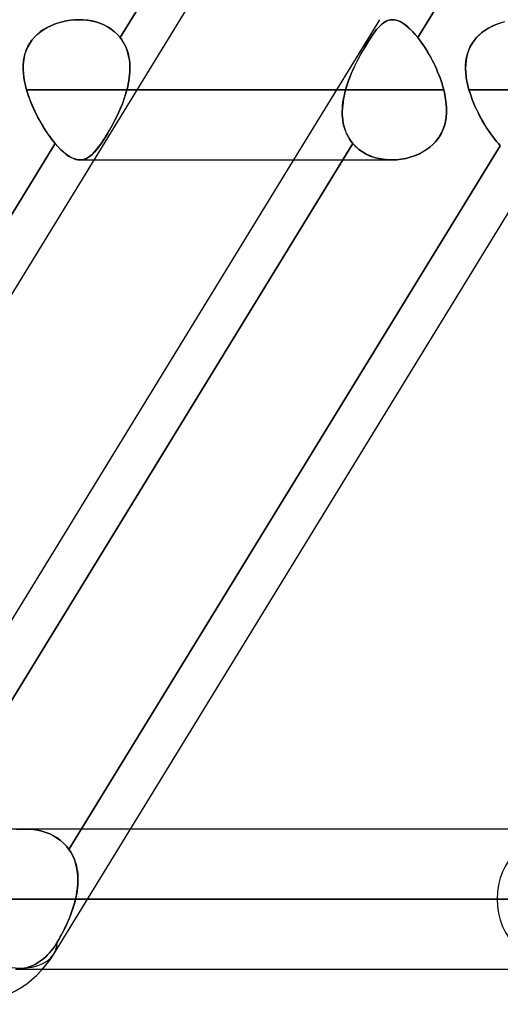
# Model space of a CAD drawing. Header units: millimetres. Extents: x -215 to 215, y -97 to 81.
# Tile 72 of 85: x 111 to 116, y -44 to -33. Entities that reach past the tile are written whole.
import ezdxf

# ---------------------------------------------------------------- set-up
doc = ezdxf.new("R2010")
doc.units = ezdxf.units.MM
doc.layers.add('MAIN-1', color=7, linetype='Continuous')
doc.layers.add('MAIN-2', color=7, linetype='Continuous')

msp = doc.modelspace()

# ---------------------------------------------------------------- linework, layer by layer
at = {"layer": 'MAIN-1'}
for p, q in [((106.383, -43.454), (117.166, -25.854)), ((111.235, -43.454), (122.019, -25.854)), ((119.767, -26.019), (115.191, -33.488)), ((114.913, -33.294), (114.935, -33.295)), ((114.935, -33.295), (114.957, -33.299)), ((114.957, -33.299), (114.981, -33.307)), ((114.981, -33.307), (115.005, -33.318)), ((115.005, -33.318), (115.03, -33.332)), ((115.03, -33.332), (115.055, -33.35)), ((115.055, -33.35), (115.081, -33.371)), ((115.081, -33.371), (115.108, -33.396)), ((115.108, -33.396), (115.136, -33.424)), ((115.136, -33.424), (115.163, -33.454)), ((115.163, -33.454), (115.191, -33.488)), ((115.191, -33.488), (115.209, -33.512)), ((115.209, -33.512), (115.227, -33.537)), ((115.227, -33.537), (115.246, -33.563)), ((115.246, -33.563), (115.264, -33.589)), ((115.264, -33.589), (115.281, -33.617)), ((115.281, -33.617), (115.299, -33.646)), ((115.299, -33.646), (115.316, -33.675)), ((115.316, -33.675), (115.332, -33.704)), ((115.332, -33.704), (115.348, -33.735)), ((115.348, -33.735), (115.364, -33.766)), ((115.364, -33.766), (115.379, -33.797)), ((115.379, -33.797), (115.393, -33.829)), ((115.393, -33.829), (115.407, -33.861)), ((115.407, -33.861), (115.42, -33.893)), ((115.42, -33.893), (115.433, -33.926)), ((115.433, -33.926), (115.444, -33.958)), ((115.444, -33.958), (115.455, -33.991)), ((115.455, -33.991), (115.465, -34.024)), ((115.465, -34.024), (115.474, -34.056)), ((112.141, -34.056), (115.474, -34.056)), ((115.474, -34.056), (115.485, -34.107)), ((115.485, -34.107), (115.494, -34.157)), ((115.494, -34.157), (115.501, -34.207)), ((115.501, -34.207), (115.504, -34.257)), ((115.504, -34.257), (115.504, -34.306)), ((115.5, -34.355), (115.492, -34.402)), ((115.504, -34.306), (115.5, -34.355)), ((115.481, -34.448), (115.465, -34.492)), ((115.492, -34.402), (115.481, -34.448)), ((115.42, -34.575), (115.391, -34.613)), ((115.445, -34.534), (115.42, -34.575)), ((115.465, -34.492), (115.445, -34.534)), ((115.323, -34.679), (115.284, -34.708)), ((115.359, -34.647), (115.323, -34.679)), ((115.391, -34.613), (115.359, -34.647)), ((115.107, -34.79), (115.06, -34.802)), ((115.154, -34.774), (115.107, -34.79)), ((115.199, -34.755), (115.154, -34.774)), ((115.243, -34.733), (115.199, -34.755)), ((115.284, -34.708), (115.243, -34.733)), ((109.478, -41.944), (113.843, -34.819)), ((114.376, -34.819), (109.799, -42.289)), ((111.673, -34.819), (114.907, -34.819)), ((114.963, -34.817), (114.914, -34.819)), ((115.011, -34.811), (114.963, -34.817)), ((115.06, -34.802), (115.011, -34.811)), ((152.5, -42.094), (112.069, -42.094)), ((111.601, -42.856), (153.262, -42.856)), ((111.113, -43.619), (152.5, -43.619))]:
    msp.add_line(p, q, dxfattribs=at)
msp.add_arc((110.26, -42.856), 1.144, 270.0002, 328.5058, dxfattribs=at)
msp.add_ellipse((110.26, -42.856), major_axis=(-0.975, 0.598), ratio=0.463048, start_param=1.634313, end_param=3.141576, dxfattribs=at)
at = {"layer": 'MAIN-2'}
for p, q in [((111.956, -33.488), (116.642, -25.84)), ((116.642, -25.84), (111.956, -33.488)), ((115.191, -33.488), (119.877, -25.84)), ((111.413, -33.3), (111.457, -33.296)), ((111.46, -33.295), (111.415, -33.3)), ((111.457, -33.296), (111.502, -33.294)), ((111.504, -33.294), (111.46, -33.295)), ((111.502, -33.294), (111.55, -33.295)), ((111.552, -33.295), (111.504, -33.294)), ((111.55, -33.295), (111.598, -33.299)), ((111.6, -33.299), (111.552, -33.295)), ((113.843, -34.819), (114.778, -33.294)), ((114.874, -33.3), (114.893, -33.296)), ((114.894, -33.295), (114.875, -33.3)), ((114.893, -33.296), (114.913, -33.294)), ((114.914, -33.294), (114.894, -33.295)), ((114.936, -33.295), (114.914, -33.294)), ((114.958, -33.299), (114.936, -33.295)), ((111.124, -33.402), (111.088, -33.427)), ((111.089, -33.427), (111.125, -33.402)), ((111.162, -33.38), (111.124, -33.402)), ((111.125, -33.402), (111.162, -33.38)), ((111.202, -33.36), (111.162, -33.38)), ((111.162, -33.38), (111.201, -33.36)), ((111.201, -33.36), (111.242, -33.343)), ((111.243, -33.343), (111.202, -33.36)), ((111.242, -33.343), (111.283, -33.328)), ((111.285, -33.328), (111.243, -33.343)), ((111.283, -33.328), (111.326, -33.317)), ((111.328, -33.316), (111.285, -33.328)), ((111.326, -33.317), (111.369, -33.307)), ((111.371, -33.307), (111.328, -33.316)), ((111.369, -33.307), (111.413, -33.3)), ((111.415, -33.3), (111.371, -33.307)), ((111.598, -33.299), (111.645, -33.307)), ((111.647, -33.307), (111.6, -33.299)), ((111.645, -33.307), (111.691, -33.318)), ((111.692, -33.318), (111.647, -33.307)), ((111.691, -33.318), (111.736, -33.332)), ((111.737, -33.333), (111.692, -33.318)), ((111.736, -33.332), (111.778, -33.35)), ((111.779, -33.35), (111.737, -33.333)), ((111.778, -33.35), (111.819, -33.371)), ((111.82, -33.371), (111.779, -33.35)), ((111.819, -33.371), (111.858, -33.396)), ((111.858, -33.396), (111.82, -33.371)), ((111.894, -33.424), (111.858, -33.396)), ((111.858, -33.396), (111.894, -33.424)), ((114.724, -33.427), (114.744, -33.402)), ((114.743, -33.402), (114.724, -33.427)), ((114.763, -33.38), (114.743, -33.402)), ((114.744, -33.402), (114.763, -33.38)), ((114.763, -33.38), (114.781, -33.36)), ((114.782, -33.36), (114.763, -33.38)), ((114.781, -33.36), (114.8, -33.343)), ((114.8, -33.343), (114.782, -33.36)), ((114.8, -33.343), (114.818, -33.328)), ((114.819, -33.328), (114.8, -33.343)), ((114.818, -33.328), (114.836, -33.317)), ((114.837, -33.316), (114.819, -33.328)), ((114.836, -33.317), (114.855, -33.307)), ((114.856, -33.307), (114.837, -33.316)), ((114.855, -33.307), (114.874, -33.3)), ((114.875, -33.3), (114.856, -33.307)), ((114.982, -33.307), (114.958, -33.299)), ((115.006, -33.318), (114.982, -33.307)), ((115.03, -33.333), (115.006, -33.318)), ((115.056, -33.35), (115.03, -33.333)), ((115.082, -33.371), (115.056, -33.35)), ((115.109, -33.396), (115.082, -33.371)), ((115.136, -33.424), (115.109, -33.396)), ((115.898, -33.427), (115.934, -33.402)), ((115.96, -33.386), (115.921, -33.41)), ((115.934, -33.402), (115.971, -33.38)), ((116.001, -33.364), (115.96, -33.386)), ((115.971, -33.38), (116.011, -33.36)), ((116.044, -33.346), (116.001, -33.364)), ((116.011, -33.36), (116.052, -33.343)), ((116.088, -33.33), (116.044, -33.346)), ((116.052, -33.343), (116.093, -33.328)), ((116.133, -33.317), (116.088, -33.33)), ((111.024, -33.485), (110.997, -33.517)), ((110.998, -33.515), (111.026, -33.483)), ((111.055, -33.455), (111.024, -33.485)), ((111.026, -33.483), (111.056, -33.454)), ((111.088, -33.427), (111.055, -33.455)), ((111.056, -33.454), (111.089, -33.427)), ((111.927, -33.454), (111.894, -33.424)), ((111.894, -33.424), (111.927, -33.454)), ((111.956, -33.488), (111.927, -33.454)), ((111.927, -33.454), (111.956, -33.488)), ((111.956, -33.488), (111.974, -33.512)), ((111.974, -33.512), (111.956, -33.488)), ((114.683, -33.485), (114.662, -33.517)), ((114.663, -33.515), (114.684, -33.483)), ((114.703, -33.455), (114.683, -33.485)), ((114.684, -33.483), (114.704, -33.454)), ((114.724, -33.427), (114.703, -33.455)), ((114.704, -33.454), (114.724, -33.427)), ((115.163, -33.454), (115.136, -33.424)), ((115.191, -33.488), (115.163, -33.454)), ((115.209, -33.512), (115.191, -33.488)), ((115.821, -33.5), (115.794, -33.534)), ((115.807, -33.516), (115.834, -33.484)), ((115.851, -33.467), (115.821, -33.5)), ((115.834, -33.484), (115.865, -33.454)), ((115.885, -33.438), (115.851, -33.467)), ((115.865, -33.454), (115.898, -33.427)), ((115.921, -33.41), (115.885, -33.438)), ((110.952, -33.588), (110.935, -33.627)), ((110.936, -33.624), (110.953, -33.586)), ((110.973, -33.552), (110.952, -33.588)), ((110.953, -33.586), (110.974, -33.549)), ((110.997, -33.517), (110.973, -33.552)), ((110.974, -33.549), (110.998, -33.515)), ((111.974, -33.512), (111.99, -33.537)), ((111.99, -33.537), (111.974, -33.512)), ((111.99, -33.537), (112.004, -33.563)), ((112.004, -33.562), (111.99, -33.537)), ((112.017, -33.589), (112.004, -33.562)), ((112.004, -33.563), (112.017, -33.589)), ((112.017, -33.589), (112.028, -33.617)), ((112.028, -33.617), (112.017, -33.589)), ((112.028, -33.617), (112.038, -33.646)), ((112.037, -33.645), (112.028, -33.617)), ((114.618, -33.588), (114.595, -33.627)), ((114.597, -33.624), (114.619, -33.586)), ((114.64, -33.552), (114.618, -33.588)), ((114.619, -33.586), (114.641, -33.549)), ((114.662, -33.517), (114.64, -33.552)), ((114.641, -33.549), (114.663, -33.515)), ((115.227, -33.537), (115.209, -33.512)), ((115.246, -33.562), (115.227, -33.537)), ((115.263, -33.589), (115.246, -33.562)), ((115.281, -33.617), (115.263, -33.589)), ((115.298, -33.645), (115.281, -33.617)), ((115.751, -33.611), (115.735, -33.652)), ((115.745, -33.625), (115.762, -33.587)), ((115.77, -33.572), (115.751, -33.611)), ((115.762, -33.587), (115.783, -33.551)), ((115.794, -33.534), (115.77, -33.572)), ((115.783, -33.551), (115.807, -33.516)), ((110.912, -33.707), (110.905, -33.749)), ((110.906, -33.745), (110.912, -33.703)), ((110.912, -33.703), (110.922, -33.663)), ((110.921, -33.666), (110.912, -33.707)), ((110.935, -33.627), (110.921, -33.666)), ((110.922, -33.663), (110.936, -33.624)), ((112.045, -33.674), (112.037, -33.645)), ((112.038, -33.646), (112.046, -33.675)), ((112.052, -33.704), (112.045, -33.674)), ((112.046, -33.675), (112.052, -33.704)), ((112.052, -33.704), (112.057, -33.735)), ((112.057, -33.734), (112.052, -33.704)), ((114.551, -33.707), (114.53, -33.749)), ((114.532, -33.745), (114.553, -33.703)), ((114.573, -33.666), (114.551, -33.707)), ((114.553, -33.703), (114.575, -33.663)), ((114.595, -33.627), (114.573, -33.666)), ((114.575, -33.663), (114.597, -33.624)), ((115.315, -33.674), (115.298, -33.645)), ((115.332, -33.704), (115.315, -33.674)), ((115.348, -33.734), (115.332, -33.704)), ((115.715, -33.746), (115.721, -33.705)), ((115.724, -33.694), (115.716, -33.737)), ((115.721, -33.705), (115.731, -33.664)), ((115.735, -33.652), (115.724, -33.694)), ((115.731, -33.664), (115.745, -33.625)), ((110.902, -33.787), (110.906, -33.745)), ((110.905, -33.749), (110.902, -33.792)), ((110.902, -33.831), (110.902, -33.787)), ((110.902, -33.792), (110.902, -33.835)), ((110.904, -33.875), (110.902, -33.831)), ((112.06, -33.765), (112.057, -33.734)), ((112.057, -33.735), (112.06, -33.766)), ((112.062, -33.797), (112.06, -33.765)), ((112.06, -33.766), (112.062, -33.797)), ((112.061, -33.861), (112.062, -33.828)), ((112.062, -33.829), (112.061, -33.861)), ((112.062, -33.797), (112.062, -33.829)), ((112.062, -33.828), (112.062, -33.797)), ((114.471, -33.875), (114.49, -33.831)), ((114.508, -33.792), (114.488, -33.835)), ((114.49, -33.831), (114.511, -33.787)), ((114.53, -33.749), (114.508, -33.792)), ((114.511, -33.787), (114.532, -33.745)), ((115.364, -33.765), (115.348, -33.734)), ((115.379, -33.797), (115.364, -33.765)), ((115.393, -33.828), (115.379, -33.797)), ((115.407, -33.861), (115.393, -33.828)), ((115.711, -33.788), (115.715, -33.746)), ((115.712, -33.781), (115.711, -33.826)), ((115.711, -33.831), (115.711, -33.788)), ((115.711, -33.826), (115.713, -33.872)), ((115.714, -33.875), (115.711, -33.831)), ((115.716, -33.737), (115.712, -33.781)), ((110.902, -33.835), (110.905, -33.879)), ((110.91, -33.919), (110.904, -33.875)), ((110.905, -33.879), (110.91, -33.923)), ((110.917, -33.965), (110.91, -33.919)), ((110.91, -33.923), (110.918, -33.967)), ((112.051, -33.958), (112.056, -33.925)), ((112.056, -33.926), (112.051, -33.958)), ((112.059, -33.893), (112.056, -33.926)), ((112.056, -33.925), (112.059, -33.893)), ((112.061, -33.861), (112.059, -33.893)), ((112.059, -33.893), (112.061, -33.861)), ((114.451, -33.923), (114.435, -33.967)), ((114.436, -33.965), (114.453, -33.919)), ((114.469, -33.879), (114.451, -33.923)), ((114.453, -33.919), (114.471, -33.875)), ((114.488, -33.835), (114.469, -33.879)), ((115.42, -33.893), (115.407, -33.861)), ((115.433, -33.925), (115.42, -33.893)), ((115.444, -33.958), (115.433, -33.925)), ((115.713, -33.872), (115.718, -33.918)), ((115.719, -33.92), (115.714, -33.875)), ((115.718, -33.918), (115.726, -33.964)), ((115.726, -33.965), (115.719, -33.92)), ((110.927, -34.01), (110.917, -33.965)), ((110.918, -33.967), (110.928, -34.012)), ((110.939, -34.056), (110.927, -34.01)), ((110.928, -34.012), (110.939, -34.056)), ((112.03, -34.056), (112.038, -34.023)), ((112.038, -34.024), (112.03, -34.056)), ((112.045, -33.991), (112.038, -34.024)), ((112.038, -34.023), (112.045, -33.991)), ((112.051, -33.958), (112.045, -33.991)), ((112.045, -33.991), (112.051, -33.958)), ((114.407, -34.056), (114.42, -34.01)), ((114.42, -34.012), (114.407, -34.056)), ((114.42, -34.01), (114.436, -33.965)), ((114.435, -33.967), (114.42, -34.012)), ((115.455, -33.991), (115.444, -33.958)), ((115.465, -34.023), (115.455, -33.991)), ((115.474, -34.056), (115.465, -34.023)), ((115.726, -33.964), (115.736, -34.01)), ((115.736, -34.01), (115.726, -33.965)), ((115.736, -34.01), (115.748, -34.056)), ((115.748, -34.056), (115.736, -34.01)), ((110.939, -34.056), (110.949, -34.089)), ((114.407, -34.056), (110.939, -34.056)), ((110.939, -34.056), (114.407, -34.056)), ((110.95, -34.09), (110.939, -34.056)), ((110.949, -34.089), (110.96, -34.123)), ((110.961, -34.124), (110.95, -34.09)), ((110.96, -34.123), (110.972, -34.156)), ((110.973, -34.158), (110.961, -34.124)), ((112.015, -34.107), (111.998, -34.157)), ((111.999, -34.157), (112.015, -34.107)), ((112.015, -34.107), (112.03, -34.056)), ((112.03, -34.056), (112.015, -34.107)), ((112.03, -34.056), (112.141, -34.056)), ((115.474, -34.056), (112.03, -34.056)), ((114.39, -34.123), (114.384, -34.156)), ((114.384, -34.158), (114.39, -34.124)), ((114.398, -34.089), (114.39, -34.123)), ((114.39, -34.124), (114.398, -34.09)), ((114.398, -34.09), (114.407, -34.056)), ((114.407, -34.056), (114.398, -34.089)), ((115.485, -34.107), (115.474, -34.056)), ((115.494, -34.157), (115.485, -34.107)), ((115.748, -34.056), (115.759, -34.092)), ((159.363, -34.056), (115.748, -34.056)), ((115.748, -34.056), (159.363, -34.056)), ((115.759, -34.092), (115.748, -34.056)), ((115.759, -34.092), (115.771, -34.127)), ((115.771, -34.127), (115.759, -34.092)), ((115.771, -34.127), (115.784, -34.163)), ((115.784, -34.163), (115.771, -34.127)), ((110.972, -34.156), (110.985, -34.189)), ((110.986, -34.191), (110.973, -34.158)), ((110.985, -34.189), (110.999, -34.223)), ((111, -34.225), (110.986, -34.191)), ((110.999, -34.223), (111.013, -34.256)), ((111.014, -34.258), (111, -34.225)), ((111.013, -34.256), (111.029, -34.289)), ((111.03, -34.291), (111.014, -34.258)), ((111.938, -34.305), (111.96, -34.256)), ((111.96, -34.257), (111.938, -34.306)), ((111.96, -34.256), (111.98, -34.207)), ((111.98, -34.207), (111.96, -34.257)), ((111.98, -34.207), (111.999, -34.157)), ((111.998, -34.157), (111.98, -34.207)), ((114.372, -34.256), (114.371, -34.289)), ((114.371, -34.291), (114.372, -34.258)), ((114.375, -34.223), (114.372, -34.256)), ((114.372, -34.258), (114.374, -34.225)), ((114.374, -34.225), (114.378, -34.191)), ((114.379, -34.189), (114.375, -34.223)), ((114.378, -34.191), (114.384, -34.158)), ((114.384, -34.156), (114.379, -34.189)), ((115.501, -34.207), (115.494, -34.157)), ((115.504, -34.256), (115.501, -34.207)), ((115.504, -34.305), (115.504, -34.256)), ((115.784, -34.163), (115.798, -34.198)), ((115.798, -34.198), (115.784, -34.163)), ((115.798, -34.198), (115.813, -34.234)), ((115.813, -34.233), (115.798, -34.198)), ((115.829, -34.268), (115.813, -34.233)), ((115.813, -34.234), (115.829, -34.269)), ((111.029, -34.289), (111.045, -34.322)), ((111.046, -34.324), (111.03, -34.291)), ((111.045, -34.322), (111.061, -34.355)), ((111.062, -34.356), (111.046, -34.324)), ((111.061, -34.355), (111.079, -34.387)), ((111.079, -34.388), (111.062, -34.356)), ((111.915, -34.355), (111.891, -34.402)), ((111.892, -34.4), (111.916, -34.353)), ((111.938, -34.306), (111.915, -34.355)), ((111.916, -34.353), (111.938, -34.305)), ((114.371, -34.289), (114.371, -34.322)), ((114.371, -34.324), (114.371, -34.291)), ((114.371, -34.322), (114.373, -34.355)), ((114.373, -34.356), (114.371, -34.324)), ((114.373, -34.355), (114.376, -34.387)), ((114.377, -34.388), (114.373, -34.356)), ((115.493, -34.4), (115.5, -34.353)), ((115.5, -34.353), (115.504, -34.305)), ((115.846, -34.303), (115.829, -34.268)), ((115.829, -34.269), (115.846, -34.303)), ((115.846, -34.303), (115.864, -34.338)), ((115.863, -34.338), (115.846, -34.303)), ((115.882, -34.371), (115.863, -34.338)), ((115.864, -34.338), (115.882, -34.372)), ((111.079, -34.387), (111.096, -34.418)), ((111.097, -34.42), (111.079, -34.388)), ((111.096, -34.418), (111.115, -34.449)), ((111.115, -34.45), (111.097, -34.42)), ((111.115, -34.449), (111.133, -34.479)), ((111.134, -34.48), (111.115, -34.45)), ((111.867, -34.448), (111.842, -34.492)), ((111.843, -34.49), (111.868, -34.446)), ((111.891, -34.402), (111.867, -34.448)), ((111.868, -34.446), (111.892, -34.4)), ((114.376, -34.387), (114.382, -34.418)), ((114.382, -34.42), (114.377, -34.388)), ((114.382, -34.418), (114.388, -34.449)), ((114.389, -34.45), (114.382, -34.42)), ((114.388, -34.449), (114.397, -34.479)), ((114.397, -34.48), (114.389, -34.45)), ((115.465, -34.49), (115.481, -34.446)), ((115.481, -34.446), (115.493, -34.4)), ((115.9, -34.405), (115.882, -34.371)), ((115.882, -34.372), (115.901, -34.405)), ((115.92, -34.437), (115.9, -34.405)), ((115.901, -34.405), (115.92, -34.438)), ((115.94, -34.469), (115.92, -34.437)), ((115.92, -34.438), (115.94, -34.469)), ((115.94, -34.469), (115.96, -34.5)), ((115.96, -34.5), (115.94, -34.469)), ((111.133, -34.479), (111.152, -34.509)), ((111.153, -34.509), (111.134, -34.48)), ((111.152, -34.509), (111.171, -34.537)), ((111.172, -34.538), (111.153, -34.509)), ((111.171, -34.537), (111.191, -34.565)), ((111.191, -34.565), (111.172, -34.538)), ((111.191, -34.565), (111.211, -34.591)), ((111.211, -34.592), (111.191, -34.565)), ((111.793, -34.575), (111.768, -34.613)), ((111.769, -34.611), (111.794, -34.574)), ((111.817, -34.534), (111.793, -34.575)), ((111.794, -34.574), (111.818, -34.533)), ((111.842, -34.492), (111.817, -34.534)), ((111.818, -34.533), (111.843, -34.49)), ((114.397, -34.479), (114.407, -34.509)), ((114.408, -34.509), (114.397, -34.48)), ((114.407, -34.509), (114.419, -34.537)), ((114.42, -34.538), (114.408, -34.509)), ((114.419, -34.537), (114.433, -34.565)), ((114.434, -34.565), (114.42, -34.538)), ((114.433, -34.565), (114.449, -34.591)), ((114.449, -34.592), (114.434, -34.565)), ((115.392, -34.611), (115.421, -34.574)), ((115.421, -34.574), (115.445, -34.533)), ((115.445, -34.533), (115.465, -34.49)), ((115.96, -34.5), (115.981, -34.531)), ((115.981, -34.531), (115.96, -34.5)), ((115.981, -34.531), (116.002, -34.56)), ((116.002, -34.56), (115.981, -34.531)), ((116.002, -34.56), (116.024, -34.588)), ((116.024, -34.588), (116.002, -34.56)), ((106.564, -42.289), (111.25, -34.641)), ((111.25, -34.641), (106.564, -42.289)), ((109.799, -42.289), (114.485, -34.641)), ((111.211, -34.591), (111.23, -34.617)), ((111.23, -34.617), (111.211, -34.592)), ((111.23, -34.617), (111.25, -34.641)), ((111.25, -34.641), (111.23, -34.617)), ((111.25, -34.641), (111.28, -34.674)), ((111.28, -34.674), (111.25, -34.641)), ((111.28, -34.674), (111.309, -34.705)), ((111.309, -34.705), (111.28, -34.674)), ((111.4, -42.315), (116.088, -34.664)), ((116.088, -34.664), (111.4, -42.315)), ((111.721, -34.679), (111.699, -34.708)), ((111.7, -34.707), (111.722, -34.678)), ((111.745, -34.647), (111.721, -34.679)), ((111.722, -34.678), (111.746, -34.646)), ((111.768, -34.613), (111.745, -34.647)), ((111.746, -34.646), (111.769, -34.611)), ((114.485, -34.641), (114.376, -34.819)), ((114.449, -34.591), (114.466, -34.617)), ((114.466, -34.617), (114.449, -34.592)), ((114.485, -34.641), (114.466, -34.617)), ((114.466, -34.617), (114.485, -34.641)), ((114.516, -34.674), (114.485, -34.641)), ((114.485, -34.641), (114.517, -34.674)), ((114.552, -34.705), (114.516, -34.674)), ((114.517, -34.674), (114.552, -34.705)), ((115.286, -34.707), (115.325, -34.678)), ((115.325, -34.678), (115.36, -34.646)), ((115.36, -34.646), (115.392, -34.611)), ((116.024, -34.588), (116.045, -34.615)), ((116.045, -34.615), (116.024, -34.588)), ((116.045, -34.615), (116.067, -34.64)), ((116.067, -34.64), (116.045, -34.615)), ((116.067, -34.64), (116.088, -34.664)), ((116.088, -34.664), (116.067, -34.64)), ((111.309, -34.705), (111.339, -34.732)), ((111.338, -34.732), (111.309, -34.705)), ((111.367, -34.756), (111.338, -34.732)), ((111.339, -34.732), (111.367, -34.756)), ((111.367, -34.756), (111.395, -34.776)), ((111.394, -34.775), (111.367, -34.756)), ((111.421, -34.791), (111.394, -34.775)), ((111.395, -34.776), (111.422, -34.792)), ((111.448, -34.804), (111.421, -34.791)), ((111.422, -34.792), (111.448, -34.804)), ((111.611, -34.79), (111.589, -34.802)), ((111.59, -34.802), (111.612, -34.789)), ((111.633, -34.774), (111.611, -34.79)), ((111.612, -34.789), (111.633, -34.774)), ((111.633, -34.774), (111.655, -34.755)), ((111.654, -34.755), (111.633, -34.774)), ((111.676, -34.733), (111.654, -34.755)), ((111.655, -34.755), (111.677, -34.732)), ((111.699, -34.708), (111.676, -34.733)), ((111.677, -34.732), (111.7, -34.707)), ((114.59, -34.732), (114.552, -34.705)), ((114.552, -34.705), (114.59, -34.732)), ((114.631, -34.756), (114.59, -34.732)), ((114.59, -34.732), (114.631, -34.756)), ((114.674, -34.775), (114.631, -34.756)), ((114.631, -34.756), (114.675, -34.776)), ((114.719, -34.791), (114.674, -34.775)), ((114.675, -34.776), (114.72, -34.792)), ((114.766, -34.804), (114.719, -34.791)), ((114.72, -34.792), (114.767, -34.804)), ((115.061, -34.802), (115.109, -34.789)), ((115.109, -34.789), (115.155, -34.774)), ((115.155, -34.774), (115.201, -34.755)), ((115.201, -34.755), (115.244, -34.732)), ((115.244, -34.732), (115.286, -34.707)), ((111.448, -34.804), (111.474, -34.813)), ((111.473, -34.812), (111.448, -34.804)), ((111.498, -34.817), (111.473, -34.812)), ((111.474, -34.813), (111.498, -34.817)), ((111.498, -34.817), (111.522, -34.819)), ((111.522, -34.819), (111.498, -34.817)), ((111.519, -34.819), (111.673, -34.819)), ((111.522, -34.819), (111.545, -34.816)), ((111.545, -34.817), (111.522, -34.819)), ((111.545, -34.816), (111.568, -34.811)), ((111.567, -34.811), (111.545, -34.817)), ((111.589, -34.802), (111.567, -34.811)), ((111.568, -34.811), (111.59, -34.802)), ((114.815, -34.812), (114.766, -34.804)), ((114.767, -34.804), (114.815, -34.813)), ((114.864, -34.817), (114.815, -34.812)), ((114.815, -34.813), (114.865, -34.817)), ((114.914, -34.819), (114.864, -34.817)), ((114.865, -34.817), (114.915, -34.819)), ((114.915, -34.819), (114.964, -34.816)), ((114.964, -34.816), (115.012, -34.811)), ((115.012, -34.811), (115.061, -34.802)), ((110.924, -42.094), (109.524, -42.094)), ((110.872, -42.096), (110.829, -42.1)), ((110.83, -42.1), (110.874, -42.095)), ((110.915, -42.094), (110.872, -42.096)), ((110.874, -42.095), (110.918, -42.094)), ((110.963, -42.095), (110.915, -42.094)), ((110.918, -42.094), (110.966, -42.095)), ((112.069, -42.094), (110.924, -42.094)), ((111.011, -42.099), (110.963, -42.095)), ((110.966, -42.095), (111.013, -42.099)), ((111.058, -42.106), (111.011, -42.099)), ((111.013, -42.099), (111.06, -42.107)), ((111.104, -42.117), (111.058, -42.106)), ((111.06, -42.107), (111.105, -42.117)), ((111.148, -42.131), (111.104, -42.117)), ((111.105, -42.117), (111.15, -42.131)), ((111.191, -42.148), (111.148, -42.131)), ((111.15, -42.131), (111.192, -42.148)), ((111.233, -42.168), (111.191, -42.148)), ((111.192, -42.148), (111.233, -42.168)), ((111.272, -42.191), (111.233, -42.168)), ((111.233, -42.168), (111.272, -42.192)), ((111.308, -42.218), (111.272, -42.191)), ((111.272, -42.192), (111.309, -42.218)), ((111.342, -42.248), (111.308, -42.218)), ((111.309, -42.218), (111.342, -42.248)), ((111.373, -42.28), (111.342, -42.248)), ((111.342, -42.248), (111.373, -42.28)), ((111.4, -42.315), (111.373, -42.28)), ((111.373, -42.28), (111.4, -42.315)), ((111.4, -42.315), (111.416, -42.339)), ((111.421, -42.347), (111.4, -42.315)), ((111.416, -42.339), (111.43, -42.363)), ((111.44, -42.381), (111.421, -42.347)), ((111.43, -42.363), (111.443, -42.388)), ((111.455, -42.416), (111.44, -42.381)), ((111.443, -42.388), (111.455, -42.414)), ((111.455, -42.414), (111.465, -42.441)), ((111.469, -42.452), (111.455, -42.416)), ((111.465, -42.441), (111.473, -42.468)), ((111.479, -42.49), (111.469, -42.452)), ((111.473, -42.468), (111.481, -42.496)), ((111.487, -42.528), (111.479, -42.49)), ((111.481, -42.496), (111.487, -42.524)), ((111.487, -42.524), (111.491, -42.553)), ((111.493, -42.567), (111.487, -42.528)), ((111.491, -42.553), (111.495, -42.582)), ((111.497, -42.607), (111.493, -42.567)), ((111.495, -42.582), (111.497, -42.612)), ((111.497, -42.648), (111.497, -42.607)), ((111.493, -42.731), (111.496, -42.689)), ((111.495, -42.702), (111.493, -42.733)), ((111.497, -42.672), (111.495, -42.702)), ((111.496, -42.689), (111.497, -42.648)), ((111.497, -42.612), (111.497, -42.642)), ((111.497, -42.642), (111.497, -42.672)), ((111.471, -42.856), (111.48, -42.814)), ((111.484, -42.795), (111.478, -42.825)), ((111.48, -42.814), (111.487, -42.773)), ((111.489, -42.764), (111.484, -42.795)), ((111.487, -42.773), (111.493, -42.731)), ((111.493, -42.733), (111.489, -42.764)), ((116.052, -42.856), (85.233, -42.856)), ((85.233, -42.856), (116.052, -42.856)), ((86.312, -42.856), (117.578, -42.856)), ((117.578, -42.856), (86.312, -42.856)), ((127.948, -42.856), (93.65, -42.856)), ((93.65, -42.856), (127.948, -42.856)), ((94.729, -42.856), (129.472, -42.856)), ((129.472, -42.856), (94.729, -42.856)), ((139.843, -42.856), (102.066, -42.856)), ((102.066, -42.856), (139.843, -42.856)), ((103.145, -42.856), (141.368, -42.856)), ((141.368, -42.856), (103.145, -42.856)), ((151.738, -42.856), (110.481, -42.856)), ((110.481, -42.856), (151.738, -42.856)), ((111.452, -42.927), (111.441, -42.962)), ((111.443, -42.955), (111.454, -42.922)), ((111.462, -42.892), (111.452, -42.927)), ((111.454, -42.922), (111.463, -42.889)), ((111.471, -42.856), (111.462, -42.892)), ((111.463, -42.889), (111.471, -42.856)), ((111.478, -42.825), (111.471, -42.856)), ((111.471, -42.856), (111.601, -42.856)), ((153.262, -42.856), (111.471, -42.856)), ((111.416, -43.032), (111.402, -43.067)), ((111.408, -43.053), (111.421, -43.02)), ((111.429, -42.997), (111.416, -43.032)), ((111.421, -43.02), (111.432, -42.988)), ((111.441, -42.962), (111.429, -42.997)), ((111.432, -42.988), (111.443, -42.955)), ((111.373, -43.135), (111.357, -43.168)), ((111.366, -43.148), (111.381, -43.117)), ((111.388, -43.101), (111.373, -43.135)), ((111.381, -43.117), (111.395, -43.085)), ((111.402, -43.067), (111.388, -43.101)), ((111.395, -43.085), (111.408, -43.053)), ((111.305, -43.268), (111.321, -43.239)), ((111.324, -43.233), (111.308, -43.264)), ((111.321, -43.239), (111.336, -43.209)), ((111.341, -43.201), (111.324, -43.233)), ((111.336, -43.209), (111.352, -43.179)), ((111.357, -43.168), (111.341, -43.201)), ((111.352, -43.179), (111.366, -43.148)), ((111.241, -43.375), (111.257, -43.351)), ((111.257, -43.351), (111.241, -43.375)), ((111.257, -43.351), (111.273, -43.325)), ((111.273, -43.325), (111.257, -43.351)), ((111.291, -43.295), (111.273, -43.325)), ((111.273, -43.325), (111.289, -43.297)), ((111.289, -43.297), (111.305, -43.268)), ((111.308, -43.264), (111.291, -43.295)), ((111.147, -43.483), (111.168, -43.463)), ((111.168, -43.463), (111.147, -43.483)), ((111.168, -43.463), (111.188, -43.442)), ((111.188, -43.442), (111.168, -43.463)), ((111.188, -43.442), (111.206, -43.42)), ((111.206, -43.42), (111.188, -43.442)), ((111.206, -43.42), (111.224, -43.398)), ((111.224, -43.398), (111.206, -43.42)), ((111.224, -43.398), (111.241, -43.375)), ((111.241, -43.375), (111.224, -43.398)), ((110.99, -43.584), (111.014, -43.574)), ((111.014, -43.574), (110.99, -43.584)), ((111.014, -43.574), (111.036, -43.562)), ((111.036, -43.562), (111.014, -43.574)), ((111.036, -43.562), (111.058, -43.55)), ((111.058, -43.55), (111.036, -43.562)), ((111.058, -43.55), (111.081, -43.535)), ((111.081, -43.535), (111.058, -43.55)), ((111.081, -43.535), (111.103, -43.519)), ((111.103, -43.519), (111.081, -43.535)), ((111.103, -43.519), (111.125, -43.502)), ((111.125, -43.502), (111.103, -43.519)), ((111.125, -43.502), (111.147, -43.483)), ((111.147, -43.483), (111.125, -43.502)), ((110.82, -43.619), (111.113, -43.619)), ((110.857, -43.617), (110.864, -43.616)), ((110.864, -43.616), (110.857, -43.617)), ((110.864, -43.616), (110.89, -43.613)), ((110.89, -43.613), (110.864, -43.616)), ((110.89, -43.613), (110.915, -43.608)), ((110.915, -43.608), (110.89, -43.613)), ((110.915, -43.608), (110.94, -43.602)), ((110.94, -43.602), (110.915, -43.608)), ((110.94, -43.602), (110.966, -43.594)), ((110.966, -43.594), (110.94, -43.602)), ((110.966, -43.594), (110.99, -43.584)), ((110.99, -43.584), (110.966, -43.594))]:
    msp.add_line(p, q, dxfattribs=at)
for start, end in [(0, 180), (180, 0)]:
    msp.add_arc((116.815, -42.856), 0.762, start, end, dxfattribs=at)
for start_param, end_param in [(1.634313, 3.141576), (-3.138843, -2.893616), (-3.138843, -2.893616), (3.141576, 3.144342), (3.141576, 3.144342)]:
    msp.add_ellipse((110.26, -42.856), major_axis=(-0.975, 0.598), ratio=0.463048, start_param=start_param, end_param=end_param, dxfattribs=at)

doc.saveas('drawing.dxf')
